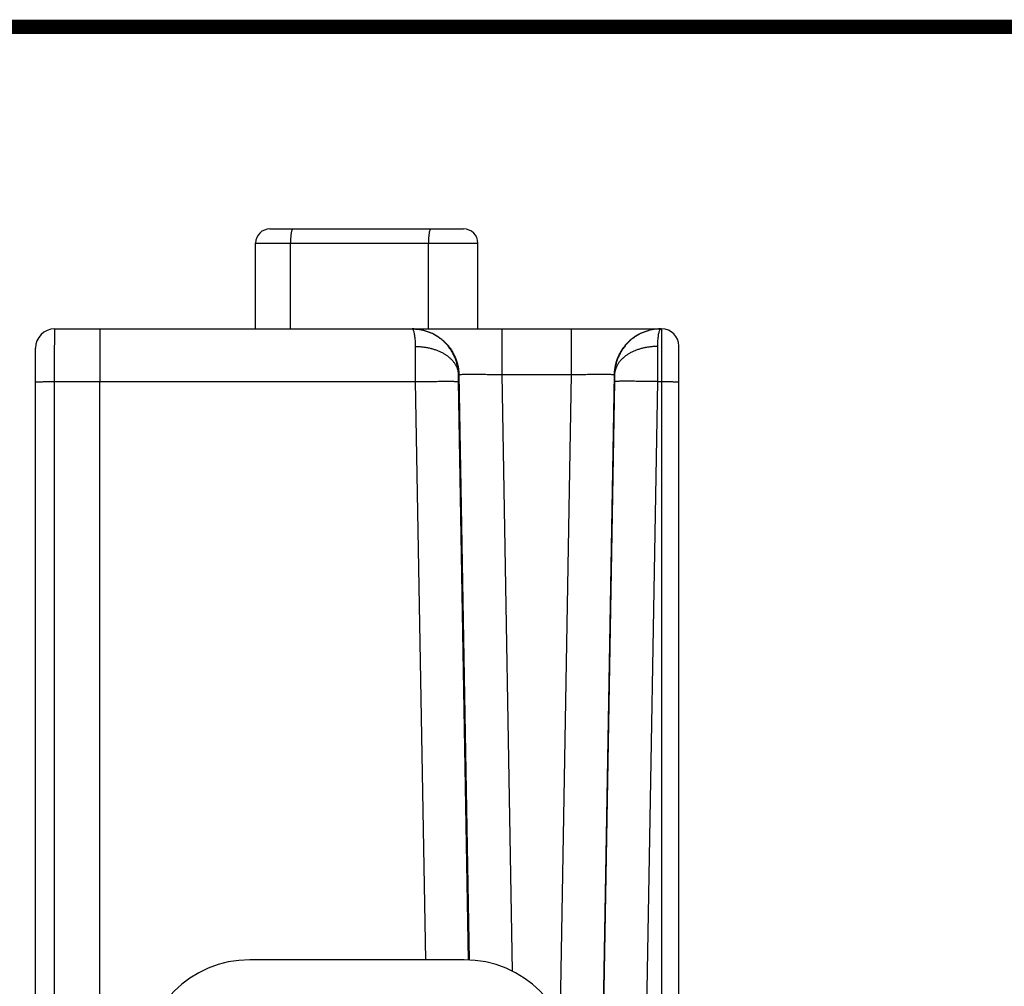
# Model space of a CAD drawing. Header units: inches. Extents: x 0.2 to 16.8, y 0.1 to 10.8.
# Tile 24 of 24: x 8.9 to 10.3, y 9.4 to 10.8. Entities that reach past the tile are written whole.
import ezdxf

# ---------------------------------------------------------------- set-up
doc = ezdxf.new("R2010")
doc.units = ezdxf.units.IN
doc.header["$LTSCALE"] = 0.935
doc.header["$MEASUREMENT"] = 0
doc.layers.get('0').update_dxf_attribs({"linetype": 'CONTINUOUS'})

msp = doc.modelspace()

# ---------------------------------------------------------------- linework, layer by layer
at = {"color": 7, "linetype": 'CONTINUOUS'}
for p, q in [((9.2485, 10.4758), (9.5195, 10.4758)), ((9.2285, 10.3358), (9.2285, 10.4558)), ((9.2285, 10.4558), (9.5395, 10.4558)), ((9.2773, 10.3358), (9.2773, 10.4558)), ((9.4703, 10.3358), (9.4703, 10.4558)), ((9.5395, 10.3358), (9.5395, 10.4558)), ((8.9475, 10.3358), (9.7969, 10.3358)), ((9.5728, 10.3358), (9.5728, 10.2719)), ((9.6702, 10.3358), (9.6702, 10.2719)), ((9.7969, 8.7124), (9.7969, 10.3358)), ((8.9205, 8.6275), (8.9205, 10.3088)), ((9.8205, 8.661), (9.8205, 10.3121)), ((9.5123, 10.2719), (9.5128, 10.2719)), ((9.5128, 10.2719), (9.5271, 9.4525)), ((9.5728, 10.2719), (9.5874, 9.4369)), ((9.5728, 10.2719), (9.6702, 10.2719)), ((9.6702, 10.2719), (9.6545, 9.37)), ((9.7302, 10.2719), (9.707, 8.9453)), ((9.7302, 10.2719), (9.7307, 10.2719)), ((8.9473, 8.7126), (8.9473, 10.2621)), ((8.9473, 10.2621), (9.4524, 10.2621)), ((9.0105, 8.7126), (9.0105, 10.2621)), ((9.4665, 9.4528), (9.4524, 10.2621)), ((9.5265, 9.4525), (9.5124, 10.2621)), ((9.7306, 10.2621), (9.7077, 8.9457)), ((9.7906, 10.2621), (9.7674, 8.9302)), ((9.7906, 10.2621), (9.7969, 10.2621)), ((9.5205, 9.4528), (9.2205, 9.4528))]:
    msp.add_line(p, q, dxfattribs=at)
at = {"color": 7, "linetype": 'CONTINUOUS', "const_width": 0.02}
msp.add_lwpolyline([(16.75, 10.7586), (0.25, 10.7586)], dxfattribs=at)
at = {"color": 7, "linetype": 'CONTINUOUS'}
for centre, radius, start, end in [((9.2485, 10.4558), 0.02, 90, 180), ((9.5195, 10.4558), 0.02, 0, 90), ((8.9475, 10.3088), 0.027, 90, 179.9981), ((9.7969, 10.3121), 0.0236, 0, 90), ((9.2205, 9.3028), 0.15, 90, 180), ((9.5205, 9.3028), 0.15, 0, 90)]:
    msp.add_arc(centre, radius, start, end, dxfattribs=at)
for points, knots in [([(9.2807, 10.4758), (9.2806, 10.4758), (9.2803, 10.4756), (9.2798, 10.4751), (9.2795, 10.4744), (9.2791, 10.4734), (9.2787, 10.4721), (9.2784, 10.4707), (9.2781, 10.469), (9.2779, 10.4671), (9.2777, 10.465), (9.2775, 10.4628), (9.2774, 10.4605), (9.2773, 10.4582), (9.2773, 10.4566), (9.2773, 10.4558)], [0, 0, 0, 0, 0.021323, 0.050171, 0.089736, 0.140839, 0.203369, 0.276752, 0.360126, 0.452416, 0.552379, 0.658637, 0.76971, 0.884035, 1, 1, 1, 1]), ([(9.4737, 10.4758), (9.4736, 10.4758), (9.4733, 10.4756), (9.4728, 10.4751), (9.4725, 10.4744), (9.4721, 10.4734), (9.4717, 10.4721), (9.4714, 10.4707), (9.4711, 10.469), (9.4709, 10.4671), (9.4707, 10.465), (9.4705, 10.4628), (9.4704, 10.4605), (9.4703, 10.4582), (9.4703, 10.4566), (9.4703, 10.4558)], [0, 0, 0, 0, 0.021323, 0.050171, 0.089736, 0.140839, 0.203369, 0.276752, 0.360126, 0.452416, 0.552379, 0.658637, 0.76971, 0.884035, 1, 1, 1, 1]), ([(8.9473, 10.2621), (8.9473, 10.2641), (8.9473, 10.2682), (8.9473, 10.2742), (8.9473, 10.2802), (8.9473, 10.2861), (8.9473, 10.2917), (8.9473, 10.2972), (8.9473, 10.3024), (8.9473, 10.3073), (8.9473, 10.312), (8.9474, 10.3162), (8.9474, 10.3202), (8.9474, 10.3237), (8.9474, 10.3268), (8.9474, 10.3294), (8.9474, 10.3316), (8.9475, 10.3333), (8.9474, 10.3347), (8.9476, 10.3352), (8.9474, 10.3358), (8.9475, 10.3358)], [0, 0, 0, 0, 0.083116, 0.165581, 0.246817, 0.326278, 0.40343, 0.477753, 0.548735, 0.615882, 0.678743, 0.736925, 0.790072, 0.83785, 0.879947, 0.91608, 0.946, 0.969495, 0.986398, 0.996588, 1, 1, 1, 1]), ([(9.0108, 10.3358), (9.0108, 10.3358), (9.0109, 10.3352), (9.0107, 10.3347), (9.0108, 10.3333), (9.0107, 10.3316), (9.0107, 10.3294), (9.0107, 10.3268), (9.0107, 10.3237), (9.0106, 10.3201), (9.0106, 10.3162), (9.0106, 10.3119), (9.0106, 10.3073), (9.0106, 10.3024), (9.0106, 10.2972), (9.0105, 10.2917), (9.0105, 10.286), (9.0105, 10.2802), (9.0105, 10.2742), (9.0105, 10.2682), (9.0105, 10.2641), (9.0105, 10.2621)], [0, 0, 0, 0, 0.003419, 0.0136, 0.030487, 0.053968, 0.083886, 0.120043, 0.162196, 0.210064, 0.263327, 0.32163, 0.384583, 0.451765, 0.522728, 0.596998, 0.674079, 0.753455, 0.834597, 0.916962, 1, 1, 1, 1]), ([(9.5123, 10.2719), (9.5123, 10.2738), (9.512, 10.2775), (9.5112, 10.283), (9.5099, 10.2885), (9.5082, 10.2938), (9.506, 10.2989), (9.5034, 10.3039), (9.5003, 10.3086), (9.4969, 10.313), (9.493, 10.3171), (9.4889, 10.3209), (9.4844, 10.3243), (9.4797, 10.3273), (9.4747, 10.3299), (9.4695, 10.332), (9.4641, 10.3337), (9.4587, 10.3349), (9.4532, 10.3356), (9.4496, 10.3357), (9.4479, 10.3358)], [0, 0, 0, 0, 0.05569, 0.111347, 0.166993, 0.222644, 0.278289, 0.333971, 0.389725, 0.445513, 0.501315, 0.557137, 0.61296, 0.668779, 0.724572, 0.780355, 0.83616, 0.891971, 0.94776, 1, 1, 1, 1]), ([(9.448, 10.3358), (9.4498, 10.3358), (9.4535, 10.3356), (9.459, 10.3349), (9.4645, 10.3337), (9.4699, 10.332), (9.4751, 10.3299), (9.4801, 10.3273), (9.4848, 10.3243), (9.4893, 10.3209), (9.4935, 10.3172), (9.4973, 10.3131), (9.5007, 10.3087), (9.5038, 10.304), (9.5065, 10.299), (9.5087, 10.2939), (9.5105, 10.2885), (9.5118, 10.2831), (9.5126, 10.2775), (9.5128, 10.2738), (9.5128, 10.2719)], [0, 0, 0, 0, 0.053942, 0.109589, 0.165237, 0.220885, 0.276533, 0.332182, 0.387831, 0.44348, 0.499131, 0.554781, 0.610432, 0.666084, 0.721736, 0.777388, 0.833041, 0.888694, 0.944347, 1, 1, 1, 1]), ([(9.4523, 10.3112), (9.4523, 10.3127), (9.4523, 10.3154), (9.452, 10.3195), (9.4517, 10.3231), (9.4513, 10.3263), (9.4508, 10.3291), (9.4502, 10.3314), (9.4496, 10.3333), (9.449, 10.3346), (9.4485, 10.3353), (9.4482, 10.3355)], [0, 0, 0, 0, 0.17457, 0.335853, 0.482373, 0.612998, 0.726499, 0.82206, 0.899216, 0.958169, 1, 1, 1, 1]), ([(9.7952, 10.3358), (9.7933, 10.3358), (9.7896, 10.3356), (9.784, 10.3349), (9.7785, 10.3337), (9.7732, 10.332), (9.768, 10.3299), (9.763, 10.3273), (9.7582, 10.3243), (9.7537, 10.3209), (9.7496, 10.3172), (9.7457, 10.3131), (9.7423, 10.3087), (9.7392, 10.304), (9.7366, 10.299), (9.7343, 10.2939), (9.7326, 10.2885), (9.7313, 10.2831), (9.7305, 10.2775), (9.7302, 10.2738), (9.7302, 10.2719)], [0, 0, 0, 0, 0.055552, 0.111105, 0.166657, 0.22221, 0.277764, 0.333318, 0.388872, 0.444427, 0.499982, 0.555538, 0.611095, 0.666651, 0.722209, 0.777767, 0.833325, 0.888883, 0.944441, 1, 1, 1, 1]), ([(9.7952, 10.3358), (9.7934, 10.3357), (9.7898, 10.3356), (9.7844, 10.3349), (9.7789, 10.3337), (9.7735, 10.332), (9.7683, 10.3299), (9.7634, 10.3273), (9.7586, 10.3243), (9.7541, 10.3209), (9.75, 10.3171), (9.7462, 10.313), (9.7427, 10.3086), (9.7397, 10.3039), (9.737, 10.2989), (9.7348, 10.2938), (9.7331, 10.2885), (9.7318, 10.283), (9.731, 10.2775), (9.7308, 10.2738), (9.7307, 10.2719)], [0, 0, 0, 0, 0.05224, 0.108029, 0.16384, 0.219645, 0.275428, 0.331222, 0.38704, 0.442863, 0.498685, 0.554487, 0.610275, 0.666029, 0.72171, 0.777356, 0.833006, 0.888653, 0.94431, 1, 1, 1, 1]), ([(9.7948, 10.3355), (9.7945, 10.3353), (9.794, 10.3346), (9.7934, 10.3333), (9.7928, 10.3314), (9.7922, 10.3291), (9.7917, 10.3263), (9.7913, 10.3231), (9.791, 10.3195), (9.7908, 10.3154), (9.7907, 10.3127), (9.7907, 10.3112)], [0, 0, 0, 0, 0.041832, 0.100785, 0.177941, 0.273502, 0.387003, 0.517628, 0.664148, 0.82543, 1, 1, 1, 1]), ([(9.4523, 10.3112), (9.454, 10.3112), (9.4574, 10.3111), (9.4626, 10.3107), (9.4676, 10.3099), (9.4725, 10.3089), (9.4773, 10.3076), (9.4819, 10.3061), (9.4862, 10.3042), (9.4904, 10.3022), (9.4942, 10.2999), (9.4977, 10.2973), (9.5009, 10.2946), (9.5038, 10.2917), (9.5062, 10.2887), (9.5083, 10.2855), (9.51, 10.2822), (9.5112, 10.2788), (9.512, 10.2754), (9.5122, 10.2731), (9.5123, 10.2719)], [0, 0, 0, 0, 0.065575, 0.130882, 0.195661, 0.259661, 0.322648, 0.384404, 0.444737, 0.503483, 0.560515, 0.615745, 0.669134, 0.720695, 0.770499, 0.818679, 0.865433, 0.91102, 0.955756, 1, 1, 1, 1]), ([(9.4524, 10.2621), (9.4524, 10.2641), (9.4524, 10.268), (9.4524, 10.274), (9.4524, 10.2798), (9.4523, 10.2855), (9.4523, 10.2911), (9.4523, 10.2965), (9.4523, 10.3016), (9.4523, 10.3065), (9.4523, 10.3097), (9.4523, 10.3112)], [0, 0, 0, 0, 0.121897, 0.242882, 0.362134, 0.478888, 0.592404, 0.701964, 0.806864, 0.906423, 1, 1, 1, 1]), ([(9.7907, 10.3112), (9.789, 10.3112), (9.7856, 10.3111), (9.7805, 10.3107), (9.7754, 10.3099), (9.7705, 10.3089), (9.7658, 10.3076), (9.7612, 10.3061), (9.7568, 10.3042), (9.7527, 10.3022), (9.7488, 10.2999), (9.7453, 10.2973), (9.7421, 10.2946), (9.7392, 10.2917), (9.7368, 10.2887), (9.7347, 10.2855), (9.7331, 10.2822), (9.7318, 10.2788), (9.731, 10.2754), (9.7308, 10.2731), (9.7307, 10.2719)], [0, 0, 0, 0, 0.065574, 0.13088, 0.195658, 0.259658, 0.322644, 0.384399, 0.444732, 0.503478, 0.560509, 0.61574, 0.66913, 0.720691, 0.770496, 0.818676, 0.865431, 0.911019, 0.955755, 1, 1, 1, 1]), ([(9.7907, 10.3112), (9.7907, 10.3097), (9.7907, 10.3065), (9.7907, 10.3016), (9.7907, 10.2965), (9.7907, 10.2911), (9.7907, 10.2855), (9.7907, 10.2798), (9.7907, 10.274), (9.7906, 10.268), (9.7906, 10.2641), (9.7906, 10.2621)], [0, 0, 0, 0, 0.093577, 0.193136, 0.298036, 0.407596, 0.521112, 0.637866, 0.757118, 0.878103, 1, 1, 1, 1]), ([(9.5124, 10.2621), (9.5124, 10.2627), (9.5124, 10.2638), (9.5123, 10.2656), (9.5123, 10.2673), (9.5123, 10.269), (9.5123, 10.2705), (9.5123, 10.2715), (9.5123, 10.2719)], [0, 0, 0, 0, 0.179637, 0.359776, 0.535956, 0.703865, 0.85961, 1, 1, 1, 1]), ([(9.5128, 10.2719), (9.5129, 10.272), (9.5133, 10.272), (9.514, 10.2721), (9.5152, 10.2722), (9.5169, 10.2722), (9.5189, 10.2723), (9.5213, 10.2723), (9.5242, 10.2723), (9.5273, 10.2724), (9.5309, 10.2724), (9.5347, 10.2724), (9.5388, 10.2723), (9.5432, 10.2723), (9.5478, 10.2723), (9.5526, 10.2722), (9.5575, 10.2721), (9.5625, 10.2721), (9.5677, 10.272), (9.5711, 10.2719), (9.5728, 10.2719)], [0, 0, 0, 0, 0.005398, 0.018058, 0.037993, 0.065073, 0.099104, 0.139835, 0.186963, 0.240138, 0.29897, 0.36302, 0.431814, 0.504844, 0.581571, 0.661427, 0.743813, 0.82812, 0.913726, 1, 1, 1, 1]), ([(9.6702, 10.2719), (9.6719, 10.2719), (9.6754, 10.272), (9.6805, 10.2721), (9.6855, 10.2721), (9.6905, 10.2722), (9.6953, 10.2723), (9.6998, 10.2723), (9.7042, 10.2723), (9.7083, 10.2724), (9.7122, 10.2724), (9.7157, 10.2724), (9.7189, 10.2723), (9.7217, 10.2723), (9.7241, 10.2723), (9.7262, 10.2722), (9.7278, 10.2722), (9.729, 10.2721), (9.7297, 10.272), (9.7301, 10.272), (9.7302, 10.2719)], [0, 0, 0, 0, 0.086266, 0.171878, 0.256188, 0.338574, 0.418429, 0.495157, 0.568186, 0.636981, 0.701031, 0.759862, 0.813038, 0.860165, 0.900896, 0.934928, 0.962008, 0.981942, 0.994602, 1, 1, 1, 1]), ([(9.7307, 10.2719), (9.7307, 10.2715), (9.7307, 10.2705), (9.7307, 10.269), (9.7307, 10.2673), (9.7307, 10.2656), (9.7307, 10.2638), (9.7306, 10.2627), (9.7306, 10.2621)], [0, 0, 0, 0, 0.14039, 0.296135, 0.464044, 0.640224, 0.820363, 1, 1, 1, 1]), ([(8.9205, 10.2616), (8.9205, 10.2616), (8.9208, 10.2616), (8.9212, 10.2617), (8.9219, 10.2617), (8.9229, 10.2618), (8.9242, 10.2618), (8.9257, 10.2619), (8.9274, 10.2619), (8.9294, 10.2619), (8.9316, 10.262), (8.9339, 10.262), (8.9364, 10.262), (8.939, 10.262), (8.9417, 10.2621), (8.9445, 10.2621), (8.9463, 10.2621), (8.9473, 10.2621)], [0, 0, 0, 0, 0.00576, 0.022186, 0.049257, 0.086705, 0.134132, 0.191028, 0.256779, 0.330673, 0.411912, 0.499615, 0.592833, 0.690556, 0.791727, 0.895248, 1, 1, 1, 1]), ([(9.4524, 10.2621), (9.4541, 10.2621), (9.4576, 10.2622), (9.4627, 10.2622), (9.4677, 10.2623), (9.4727, 10.2624), (9.4774, 10.2624), (9.482, 10.2624), (9.4864, 10.2625), (9.4905, 10.2625), (9.4944, 10.2625), (9.4979, 10.2625), (9.5011, 10.2625), (9.5039, 10.2625), (9.5063, 10.2624), (9.5084, 10.2624), (9.51, 10.2623), (9.5112, 10.2623), (9.5119, 10.2622), (9.5123, 10.2622), (9.5124, 10.2621)], [0, 0, 0, 0, 0.086184, 0.171725, 0.255986, 0.33834, 0.418174, 0.494895, 0.567932, 0.636741, 0.700811, 0.759665, 0.812866, 0.86002, 0.900775, 0.934831, 0.961938, 0.981901, 0.994589, 1, 1, 1, 1]), ([(9.7906, 10.2621), (9.7889, 10.2621), (9.7855, 10.2622), (9.7803, 10.2622), (9.7753, 10.2623), (9.7704, 10.2624), (9.7656, 10.2624), (9.761, 10.2624), (9.7566, 10.2625), (9.7525, 10.2625), (9.7487, 10.2625), (9.7452, 10.2625), (9.742, 10.2625), (9.7391, 10.2625), (9.7367, 10.2624), (9.7347, 10.2624), (9.7331, 10.2623), (9.7318, 10.2623), (9.7311, 10.2622), (9.7307, 10.2622), (9.7306, 10.2621)], [0, 0, 0, 0, 0.086184, 0.171725, 0.255986, 0.33834, 0.418174, 0.494895, 0.567932, 0.636741, 0.700811, 0.759665, 0.812866, 0.86002, 0.900775, 0.934831, 0.961938, 0.981901, 0.994589, 1, 1, 1, 1]), ([(9.7969, 10.2621), (9.7978, 10.2621), (9.7995, 10.2621), (9.8021, 10.2621), (9.8047, 10.262), (9.8071, 10.262), (9.8094, 10.262), (9.8116, 10.262), (9.8135, 10.2619), (9.8153, 10.2619), (9.8168, 10.2619), (9.8181, 10.2618), (9.8191, 10.2618), (9.8199, 10.2618), (9.8202, 10.2617), (9.8205, 10.2617), (9.8205, 10.2617)], [0, 0, 0, 0, 0.1119, 0.222393, 0.33009, 0.433638, 0.531734, 0.623146, 0.706725, 0.781421, 0.846296, 0.900536, 0.943464, 0.974547, 0.993419, 1, 1, 1, 1])]:
    msp.add_open_spline(points, degree=3, knots=knots, dxfattribs=at)
for points in [[(9.4479, 10.3358), (9.4477, 10.3358), (9.4476, 10.3358), (9.4475, 10.3358)], [(9.4482, 10.3355), (9.448, 10.3356), (9.4477, 10.3358), (9.4475, 10.3358)], [(9.7955, 10.3358), (9.7953, 10.3358), (9.795, 10.3356), (9.7948, 10.3355)], [(9.7955, 10.3358), (9.7954, 10.3358), (9.7953, 10.3358), (9.7952, 10.3358)]]:
    msp.add_open_spline(points, degree=3, dxfattribs=at)

doc.saveas('drawing.dxf')
